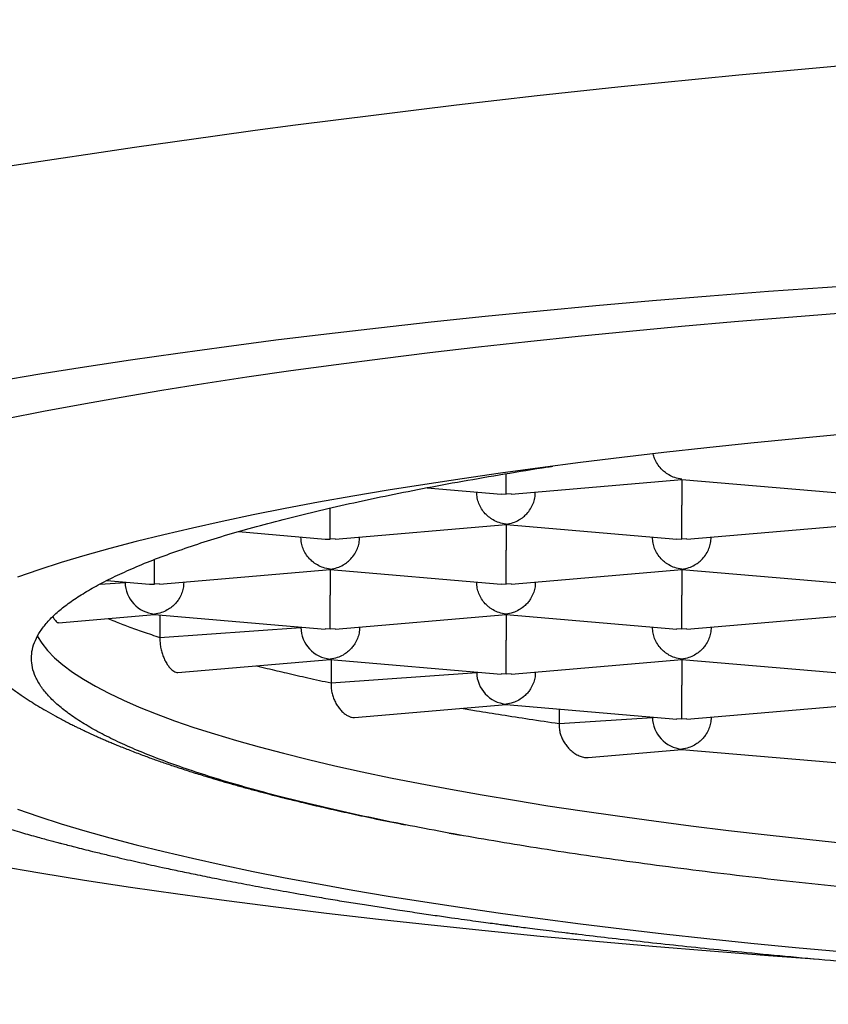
# Model space of a CAD drawing. Header units: millimetres. Extents: x 8 to 820, y 12 to 521.
# Tile 16 of 28: x 393.65 to 397.1, y 481.63 to 485.83. Entities that reach past the tile are written whole.
import ezdxf

# ---------------------------------------------------------------- set-up
doc = ezdxf.new("R2010")
doc.units = ezdxf.units.MM

msp = doc.modelspace()

# ---------------------------------------------------------------- linework, layer by layer
at = {"color": 7, "linetype": 'Continuous', "lineweight": 30}
for p, q in [((395.7427, 483.8072), (396.4715, 483.8694)), ((396.4714, 483.8702), (396.4713, 483.8712)), ((396.4713, 483.8694), (396.4713, 483.7602)), ((396.4714, 483.8694), (397.2002, 483.8072)), ((395.3852, 483.8341), (395.7002, 483.8072)), ((395.5963, 483.8161), (395.5963, 483.8135)), ((395.7003, 483.808), (395.7213, 483.8072)), ((395.7426, 483.808), (395.7213, 483.8072)), ((395.8463, 483.8161), (395.8463, 483.8135)), ((397.0963, 483.8135), (397.0963, 483.8161)), ((394.9927, 483.6152), (395.7215, 483.6774)), ((395.7214, 483.6782), (395.7213, 483.6792)), ((395.7213, 483.6774), (395.7213, 483.5682)), ((395.7214, 483.6774), (396.4502, 483.6152)), ((396.4927, 483.6152), (397.2215, 483.6774)), ((394.5797, 483.6468), (394.9501, 483.6152)), ((394.8463, 483.6241), (394.8463, 483.6215)), ((394.8463, 483.6215), (394.8463, 483.6241)), ((394.9926, 483.616), (394.9713, 483.6152)), ((395.0963, 483.6241), (395.0963, 483.6215)), ((396.3463, 483.6241), (396.3463, 483.6215)), ((396.4503, 483.616), (396.4713, 483.6152)), ((396.4926, 483.616), (396.4713, 483.6152)), ((396.5963, 483.6241), (396.5963, 483.6215)), ((394.2213, 483.4232), (394.2213, 483.5277)), ((394.2427, 483.4232), (394.9715, 483.4854)), ((394.9714, 483.4862), (394.9713, 483.4872)), ((394.9713, 483.4854), (394.9713, 483.3762)), ((394.9714, 483.4854), (395.7002, 483.4232)), ((395.7427, 483.4232), (396.4715, 483.4854)), ((396.4714, 483.4862), (396.4713, 483.4872)), ((396.4713, 483.4854), (396.4713, 483.3762)), ((396.4714, 483.4854), (397.2002, 483.4232)), ((393.9894, 483.4232), (394.0963, 483.4295)), ((394.0189, 483.4386), (394.2001, 483.4232)), ((394.0963, 483.4295), (394.0963, 483.432)), ((394.2426, 483.424), (394.2213, 483.4232)), ((394.3463, 483.432), (394.3463, 483.4295)), ((395.5963, 483.4295), (395.5963, 483.432)), ((395.7003, 483.4239), (395.7213, 483.4232)), ((395.7426, 483.424), (395.7213, 483.4232)), ((395.8463, 483.432), (395.8463, 483.4295)), ((397.0963, 483.4295), (397.0963, 483.432)), ((393.8114, 483.2584), (394.2213, 483.2934)), ((394.2213, 483.2934), (394.2213, 483.2952)), ((394.2213, 483.2934), (394.95, 483.2312)), ((394.2447, 483.2914), (394.2447, 483.195)), ((394.9927, 483.2312), (395.7215, 483.2934)), ((395.7214, 483.2942), (395.7213, 483.2952)), ((395.7213, 483.2934), (395.7213, 483.1841)), ((395.7214, 483.2934), (396.45, 483.2312)), ((396.4927, 483.2312), (397.2215, 483.2934)), ((394.2447, 483.195), (394.8463, 483.2375)), ((394.8463, 483.2375), (394.8463, 483.24)), ((395.0963, 483.24), (395.0963, 483.2375)), ((396.3463, 483.24), (396.3463, 483.2375)), ((396.5963, 483.24), (396.5963, 483.2375)), ((394.9713, 483.2312), (394.9501, 483.232)), ((394.9926, 483.232), (394.9713, 483.2312)), ((396.4713, 483.2312), (396.4501, 483.232)), ((396.4926, 483.232), (396.4713, 483.2312)), ((394.3207, 483.0458), (394.9713, 483.1014)), ((394.9713, 483.1014), (394.9713, 483.1032)), ((394.9713, 483.1014), (395.7, 483.0392)), ((394.9748, 483.1011), (394.9748, 483.0013)), ((395.7427, 483.0392), (396.4715, 483.1014)), ((396.4714, 483.1021), (396.4713, 483.1032)), ((396.4713, 483.1014), (396.4713, 482.9921)), ((396.4714, 483.1014), (397.2, 483.0392)), ((394.9748, 483.0013), (395.5963, 483.0455)), ((395.5963, 483.0455), (395.5963, 483.048)), ((395.7213, 483.0392), (395.7001, 483.04)), ((395.7426, 483.04), (395.7213, 483.0392)), ((395.8463, 483.048), (395.8463, 483.0455)), ((397.0963, 483.048), (397.0963, 483.0455)), ((395.0742, 482.8541), (395.7213, 482.9093)), ((395.7213, 482.9093), (395.7213, 482.9112)), ((395.7213, 482.9093), (396.45, 482.8472)), ((396.4927, 482.8472), (397.2215, 482.9094)), ((395.9474, 482.8901), (395.9474, 482.8283)), ((396.3463, 482.8535), (396.3463, 482.856)), ((396.5963, 482.856), (396.5963, 482.8535)), ((395.9474, 482.8283), (396.3463, 482.8535)), ((396.4713, 482.8472), (396.4501, 482.8479)), ((396.4926, 482.8479), (396.4713, 482.8472)), ((396.0723, 482.6833), (396.4713, 482.7173)), ((396.4713, 482.7173), (396.4713, 482.7192)), ((396.4713, 482.7173), (397.2001, 482.6551)), ((395.4794, 482.3608), (395.5283, 482.3518))]:
    msp.add_line(p, q, dxfattribs=at)
at = {"color": 7, "linetype": 'Continuous', "lineweight": 30, "flags": 128}
for points in [[(397.3489, 484.7061), (397.0933, 484.6887), (396.8409, 484.6703), (396.5919, 484.6509), (396.3463, 484.6306), (396.1045, 484.6093), (395.8665, 484.5871), (395.6325, 484.564), (395.4026, 484.54), (395.1771, 484.5151), (394.9561, 484.4894), (394.7398, 484.4628), (394.5282, 484.4353), (394.3215, 484.4071), (394.1199, 484.3781), (393.9236, 484.3483), (393.7325, 484.3177), (393.547, 484.2864)], [(397.1587, 484.5781), (396.9259, 484.56), (396.6963, 484.541), (396.4702, 484.5211), (396.2477, 484.5003), (396.029, 484.4787), (395.8141, 484.4563), (395.6033, 484.433), (395.3967, 484.4089), (395.1944, 484.3841), (394.9966, 484.3584), (394.8034, 484.332), (394.6149, 484.3049), (394.4313, 484.277), (394.2527, 484.2485), (394.0793, 484.2192), (393.911, 484.1893), (393.7481, 484.1588), (393.5907, 484.1276)], [(397.1495, 484.0605), (396.9557, 484.0425), (396.7653, 484.0237), (396.5782, 484.0041), (396.3947, 483.9839), (396.2148, 483.9629), (396.0387, 483.9413), (395.8664, 483.9189), (395.6982, 483.8959), (395.5342, 483.8723), (395.3743, 483.8481), (395.2188, 483.8232), (395.0678, 483.7978), (394.9213, 483.7717), (394.7795, 483.7451), (394.6424, 483.718), (394.5102, 483.6904), (394.383, 483.6622), (394.2607, 483.6336), (394.1436, 483.6045), (394.0317, 483.5749), (393.925, 483.545), (393.8237, 483.5146), (393.7278, 483.4838), (393.6374, 483.4527)], [(393.7218, 483.1998), (393.7403, 483.1703), (393.765, 483.1394), (393.7951, 483.1087), (393.8307, 483.0781), (393.8717, 483.0476), (393.9181, 483.0173), (393.9698, 482.9873), (394.0268, 482.9574), (394.0891, 482.9277), (394.1566, 482.8983), (394.2294, 482.8692), (394.3072, 482.8403), (394.3901, 482.8118), (394.4781, 482.7836), (394.571, 482.7557), (394.6688, 482.7283), (394.7715, 482.7012), (394.8789, 482.6745), (394.991, 482.6482), (395.1077, 482.6224), (395.229, 482.597), (395.3547, 482.5722), (395.4847, 482.5478), (395.6191, 482.5239), (395.7576, 482.5006), (395.9002, 482.4777), (396.0468, 482.4555), (396.1973, 482.4338), (396.3516, 482.4128), (396.5095, 482.3923), (396.671, 482.3724), (396.836, 482.3532), (397.0044, 482.3346), (397.1759, 482.3167)], [(393.6374, 482.4629), (393.7278, 482.4318), (393.8237, 482.401), (393.925, 482.3706), (394.0317, 482.3407), (394.1436, 482.3111), (394.2607, 482.282), (394.383, 482.2534), (394.5102, 482.2252), (394.6424, 482.1976), (394.7795, 482.1705), (394.9213, 482.1439), (395.0678, 482.1178), (395.2188, 482.0924), (395.3743, 482.0675), (395.5342, 482.0433), (395.6982, 482.0196), (395.8664, 481.9967), (396.0387, 481.9743), (396.2148, 481.9527), (396.3947, 481.9317), (396.5782, 481.9115), (396.7653, 481.8919), (396.9557, 481.8731), (397.1495, 481.8551)], [(393.547, 482.2226), (393.7325, 482.1913), (393.9236, 482.1607), (394.1199, 482.1309), (394.3215, 482.1019), (394.5282, 482.0737), (394.7398, 482.0463), (394.9561, 482.0197), (395.1771, 481.9939), (395.4026, 481.969), (395.6325, 481.945), (395.8665, 481.9219), (396.1045, 481.8997), (396.3463, 481.8784), (396.5919, 481.8581), (396.8409, 481.8387), (397.0561, 481.823)]]:
    msp.add_lwpolyline(points, dxfattribs=at)
at = {"color": 7, "linetype": 'Continuous', "lineweight": 30}
msp.add_arc((401.7213, 432.7928), 53.0376, 78.02997, 101.97003, dxfattribs=at)
for centre, major_axis, end_param in [((394.9713, 483.7388), (0.0956, 0.0878), 4.012435), ((394.2213, 483.4188), (0.0956, -0.0878), 5.412343), ((394.2213, 483.5468), (0.0956, 0.0878), 4.012435), ((394.9713, 483.2268), (0.0956, -0.0878), 5.412343), ((395.7213, 483.0348), (0.0956, -0.0878), 5.412343), ((396.4713, 482.8428), (0.0956, -0.0878), 5.412343)]:
    msp.add_ellipse(centre, major_axis=major_axis, ratio=0.917144, start_param=3.841547, end_param=end_param, dxfattribs=at)
for points, knots in [([(396.4713, 483.8712), (396.4613, 483.8728), (396.4425, 483.8757), (396.421, 483.8857), (396.4065, 483.8947), (396.3974, 483.9014), (396.3897, 483.9081), (396.3789, 483.9188), (396.3666, 483.935), (396.3552, 483.9568), (396.3514, 483.9718), (396.3497, 483.9784)], [0, 0, 0, 0, 0.189576, 0.352839, 0.424691, 0.489986, 0.548748, 0.601014, 0.748453, 0.888126, 1, 1, 1, 1]), ([(393.6963, 483.1062), (393.6971, 483.119), (393.6988, 483.1446), (393.7119, 483.1829), (393.7328, 483.2212), (393.7622, 483.2594), (393.7999, 483.2974), (393.846, 483.3352), (393.9003, 483.3728), (393.9629, 483.4101), (394.0335, 483.447), (394.1129, 483.484), (394.2013, 483.5209), (394.2989, 483.5576), (394.4046, 483.5939), (394.5185, 483.6296), (394.6402, 483.6647), (394.7698, 483.6993), (394.9071, 483.7331), (395.0519, 483.7663), (395.2041, 483.7987), (395.3649, 483.8307), (395.5345, 483.8622), (395.7137, 483.8929), (395.8427, 483.9142), (395.9138, 483.9249), (395.9207, 483.9259)], [0, 0, 0, 0, 0.042432, 0.084897, 0.127373, 0.169839, 0.21227, 0.254702, 0.297167, 0.339644, 0.382109, 0.424541, 0.468138, 0.511772, 0.555417, 0.599051, 0.642648, 0.686215, 0.729818, 0.773433, 0.817036, 0.860602, 0.905434, 0.950305, 0.995189, 1, 1, 1, 1]), ([(395.7213, 483.8072), (395.7214, 483.8096), (395.7215, 483.8141), (395.7216, 483.8259), (395.7216, 483.8362), (395.7215, 483.8437), (395.7214, 483.8511), (395.7213, 483.8628), (395.7214, 483.8766), (395.7214, 483.8895), (395.7214, 483.894)], [0, 0, 0, 0, 0.229547, 0.427234, 0.514235, 0.593297, 0.66445, 0.727735, 0.906262, 1, 1, 1, 1]), ([(395.7213, 483.6792), (395.7113, 483.6808), (395.6925, 483.6837), (395.671, 483.6936), (395.6565, 483.7027), (395.6474, 483.7094), (395.6397, 483.7161), (395.6289, 483.7268), (395.6165, 483.743), (395.6049, 483.766), (395.5977, 483.7898), (395.5968, 483.8057), (395.5963, 483.8135)], [0, 0, 0, 0, 0.16497, 0.307043, 0.369569, 0.426389, 0.477525, 0.523007, 0.65131, 0.772854, 0.888682, 1, 1, 1, 1]), ([(395.7213, 483.6792), (395.7314, 483.6808), (395.7503, 483.6836), (395.772, 483.6936), (395.7864, 483.7026), (395.7954, 483.7094), (395.803, 483.7161), (395.8137, 483.7268), (395.8262, 483.743), (395.8378, 483.7659), (395.845, 483.7898), (395.8459, 483.8057), (395.8463, 483.8135)], [0, 0, 0, 0, 0.16497, 0.307043, 0.369569, 0.426389, 0.477525, 0.523007, 0.65131, 0.772854, 0.888682, 1, 1, 1, 1]), ([(394.9713, 483.6152), (394.9714, 483.6176), (394.9715, 483.6221), (394.9716, 483.6339), (394.9716, 483.6442), (394.9715, 483.6517), (394.9714, 483.6591), (394.9713, 483.6707), (394.9714, 483.688), (394.9714, 483.7119), (394.9714, 483.7321), (394.9714, 483.7438), (394.9714, 483.7474)], [0, 0, 0, 0, 0.175554, 0.326743, 0.39328, 0.453746, 0.508162, 0.556562, 0.693097, 0.822439, 0.945699, 1, 1, 1, 1]), ([(396.4713, 483.6152), (396.4714, 483.6176), (396.4715, 483.6221), (396.4716, 483.6339), (396.4716, 483.6442), (396.4715, 483.6517), (396.4714, 483.6591), (396.4713, 483.6707), (396.4714, 483.688), (396.4714, 483.7119), (396.4714, 483.7363), (396.4713, 483.7523), (396.4713, 483.7602)], [0, 0, 0, 0, 0.1649701, 0.3070432, 0.3695691, 0.4263891, 0.4775248, 0.5230066, 0.6513096, 0.7728537, 0.8886823, 1, 1, 1, 1]), ([(394.9713, 483.4872), (394.9613, 483.4888), (394.9425, 483.4917), (394.921, 483.5016), (394.9065, 483.5106), (394.8974, 483.5174), (394.8897, 483.5241), (394.8789, 483.5348), (394.8665, 483.551), (394.8549, 483.574), (394.8477, 483.5978), (394.8468, 483.6137), (394.8463, 483.6215)], [0, 0, 0, 0, 0.164971, 0.307045, 0.36957, 0.42639, 0.477525, 0.523007, 0.65131, 0.772854, 0.888683, 1, 1, 1, 1]), ([(394.9713, 483.4872), (394.9814, 483.4887), (395.0003, 483.4916), (395.022, 483.5016), (395.0364, 483.5106), (395.0454, 483.5173), (395.053, 483.5241), (395.0637, 483.5348), (395.0762, 483.551), (395.0878, 483.5739), (395.095, 483.5977), (395.0959, 483.6137), (395.0963, 483.6215)], [0, 0, 0, 0, 0.16497, 0.307043, 0.369569, 0.426389, 0.477525, 0.523007, 0.65131, 0.772854, 0.888682, 1, 1, 1, 1]), ([(396.4713, 483.4872), (396.4613, 483.4888), (396.4425, 483.4917), (396.421, 483.5016), (396.4065, 483.5106), (396.3974, 483.5174), (396.3897, 483.5241), (396.3789, 483.5348), (396.3665, 483.551), (396.3549, 483.574), (396.3477, 483.5978), (396.3468, 483.6137), (396.3463, 483.6215)], [0, 0, 0, 0, 0.1649701, 0.3070432, 0.3695691, 0.4263891, 0.4775248, 0.5230066, 0.6513096, 0.7728537, 0.8886823, 1, 1, 1, 1]), ([(396.4713, 483.4872), (396.4814, 483.4887), (396.5003, 483.4916), (396.522, 483.5016), (396.5364, 483.5106), (396.5454, 483.5173), (396.553, 483.5241), (396.5637, 483.5348), (396.5762, 483.551), (396.5878, 483.5739), (396.595, 483.5977), (396.5959, 483.6137), (396.5963, 483.6215)], [0, 0, 0, 0, 0.16497, 0.307043, 0.369569, 0.426389, 0.477525, 0.523007, 0.65131, 0.772854, 0.888682, 1, 1, 1, 1]), ([(395.7213, 483.4232), (395.7214, 483.4256), (395.7215, 483.4301), (395.7216, 483.4419), (395.7216, 483.4522), (395.7215, 483.4597), (395.7214, 483.4671), (395.7213, 483.4787), (395.7214, 483.4959), (395.7214, 483.5199), (395.7214, 483.5443), (395.7213, 483.5603), (395.7213, 483.5682)], [0, 0, 0, 0, 0.1649701, 0.3070432, 0.3695691, 0.4263891, 0.4775248, 0.5230066, 0.6513096, 0.7728537, 0.8886823, 1, 1, 1, 1]), ([(394.3463, 483.4295), (394.3459, 483.4217), (394.345, 483.4057), (394.3378, 483.382), (394.3289, 483.3644), (394.321, 483.3525), (394.3156, 483.3455), (394.3074, 483.3362), (394.2946, 483.3243), (394.275, 483.3111), (394.2501, 483.2997), (394.2314, 483.2968), (394.2213, 483.2952)], [0, 0, 0, 0, 0.111298, 0.227117, 0.348661, 0.390702, 0.433531, 0.477182, 0.573703, 0.692933, 0.835009, 1, 1, 1, 1]), ([(395.7213, 483.2952), (395.7113, 483.2968), (395.6925, 483.2997), (395.671, 483.3096), (395.6565, 483.3186), (395.6474, 483.3254), (395.6397, 483.3321), (395.6289, 483.3428), (395.6165, 483.359), (395.6049, 483.3819), (395.5977, 483.4057), (395.5968, 483.4217), (395.5963, 483.4295)], [0, 0, 0, 0, 0.16497, 0.307043, 0.369569, 0.426389, 0.477525, 0.523007, 0.65131, 0.772854, 0.888682, 1, 1, 1, 1]), ([(395.8463, 483.4295), (395.8459, 483.4217), (395.845, 483.4057), (395.8378, 483.382), (395.8289, 483.3644), (395.821, 483.3525), (395.8156, 483.3455), (395.8074, 483.3362), (395.7946, 483.3243), (395.775, 483.3111), (395.7501, 483.2997), (395.7314, 483.2968), (395.7213, 483.2952)], [0, 0, 0, 0, 0.111298, 0.227117, 0.348661, 0.390702, 0.433531, 0.477182, 0.573703, 0.692933, 0.835009, 1, 1, 1, 1]), ([(394.9713, 483.2312), (394.9714, 483.2336), (394.9715, 483.2381), (394.9716, 483.2499), (394.9716, 483.2601), (394.9715, 483.2677), (394.9714, 483.275), (394.9713, 483.2867), (394.9714, 483.3039), (394.9714, 483.3279), (394.9714, 483.3523), (394.9713, 483.3683), (394.9713, 483.3762)], [0, 0, 0, 0, 0.16497, 0.307043, 0.369569, 0.426389, 0.477525, 0.523007, 0.65131, 0.772854, 0.888682, 1, 1, 1, 1]), ([(396.4713, 483.2312), (396.4714, 483.2336), (396.4715, 483.2381), (396.4716, 483.2499), (396.4716, 483.2601), (396.4715, 483.2677), (396.4714, 483.275), (396.4713, 483.2867), (396.4714, 483.3039), (396.4714, 483.3279), (396.4714, 483.3523), (396.4713, 483.3683), (396.4713, 483.3762)], [0, 0, 0, 0, 0.16497, 0.307043, 0.369569, 0.426389, 0.477525, 0.523007, 0.65131, 0.772854, 0.888682, 1, 1, 1, 1]), ([(392.372, 483.3363), (392.3725, 483.3233), (392.3735, 483.2993), (392.3773, 483.2682), (392.3813, 483.2444), (392.3847, 483.2276), (392.3876, 483.2146), (392.3912, 483.2003), (392.3955, 483.1847), (392.4005, 483.1684), (392.4059, 483.1525), (392.411, 483.1385), (392.4154, 483.1272), (392.4191, 483.118), (392.4227, 483.1097), (392.427, 483.0999), (392.4327, 483.0876), (392.4399, 483.073), (392.448, 483.0574), (392.4567, 483.0418), (392.4691, 483.0209), (392.4853, 482.9959), (392.5056, 482.9674), (392.5265, 482.9409), (392.5438, 482.9207), (392.5576, 482.9053), (392.5679, 482.8943), (392.5793, 482.8825), (392.5923, 482.8695), (392.6057, 482.8566), (392.6186, 482.8447), (392.6298, 482.8348), (392.6392, 482.8266), (392.6485, 482.8187), (392.6587, 482.8102), (392.6712, 482.8), (392.6854, 482.7889), (392.7006, 482.7774), (392.7158, 482.7661), (392.7347, 482.7526), (392.7573, 482.7371), (392.7843, 482.7194), (392.8118, 482.7022), (392.8389, 482.6859), (392.8648, 482.671), (392.8914, 482.6562), (392.9209, 482.6404), (392.9558, 482.6225), (392.9946, 482.6035), (393.036, 482.5841), (393.0786, 482.565), (393.1215, 482.5465), (393.1639, 482.529), (393.1981, 482.5155), (393.2239, 482.5055), (393.2426, 482.4983), (393.263, 482.4907), (393.2862, 482.4821), (393.3116, 482.4729), (393.3384, 482.4634), (393.3706, 482.4522), (393.408, 482.4395), (393.4506, 482.4254), (393.4928, 482.4119), (393.5346, 482.3989), (393.5759, 482.3863), (393.6157, 482.3745), (393.6531, 482.3636), (393.6887, 482.3535), (393.7215, 482.3444), (393.7509, 482.3363), (393.7724, 482.3305), (393.7873, 482.3265), (393.7982, 482.3236), (393.8106, 482.3203), (393.8283, 482.3157), (393.8524, 482.3094), (393.8838, 482.3013), (393.9193, 482.2924), (393.9635, 482.2814), (394.0139, 482.2692), (394.0678, 482.2565), (394.1177, 482.2449), (394.1636, 482.2345), (394.2091, 482.2245), (394.2613, 482.2131), (394.3235, 482.1999), (394.3974, 482.1846), (394.4789, 482.1682), (394.5684, 482.1508), (394.6662, 482.1324), (394.7727, 482.1132), (394.8724, 482.0958), (394.9628, 482.0805), (395.0396, 482.0679), (395.1153, 482.0558), (395.1878, 482.0444), (395.2628, 482.033), (395.3394, 482.0215), (395.4166, 482.0103), (395.4839, 482.0007), (395.5417, 481.9926), (395.5904, 481.9859), (395.6333, 481.9801), (395.6682, 481.9754), (395.6959, 481.9717), (395.7172, 481.9689), (395.7369, 481.9663), (395.7594, 481.9634), (395.7883, 481.9597), (395.8251, 481.9549), (395.8689, 481.9494), (395.9189, 481.9431), (395.9733, 481.9364), (396.053, 481.9268), (396.1593, 481.9143), (396.2947, 481.8989), (396.4381, 481.8833), (396.5896, 481.8674), (396.756, 481.8508), (396.9368, 481.8336), (397.1293, 481.8163), (397.3235, 481.7998), (397.5171, 481.7843), (397.7097, 481.7697), (397.9011, 481.7561), (398.0912, 481.7433), (398.2963, 481.7304), (398.5162, 481.7175), (398.7519, 481.7048), (398.9876, 481.6932), (399.2249, 481.6825), (399.4641, 481.6729), (399.7051, 481.6642), (399.9476, 481.6565), (400.2123, 481.6492), (400.4995, 481.6426), (400.8092, 481.6371), (401.1199, 481.6333), (401.4314, 481.631), (401.7495, 481.6303), (402.0738, 481.6313), (402.404, 481.6341), (402.7332, 481.6387), (403.0611, 481.6451), (403.3873, 481.6533), (403.705, 481.663), (404.0149, 481.6742), (404.3175, 481.6869), (404.6193, 481.7011), (404.92, 481.7171), (405.1986, 481.7336), (405.4552, 481.7502), (405.691, 481.7667), (405.9269, 481.7844), (406.1633, 481.8035), (406.4002, 481.824), (406.6371, 481.846), (406.8735, 481.8695), (407.0601, 481.8893), (407.1962, 481.9045), (407.2806, 481.9141), (407.3582, 481.9232), (407.4288, 481.9316), (407.4924, 481.9393), (407.5491, 481.9464), (407.5991, 481.9527), (407.643, 481.9583), (407.6771, 481.9627), (407.7017, 481.9659), (407.7176, 481.968), (407.7321, 481.9699), (407.7488, 481.9721), (407.7708, 481.975), (407.7978, 481.9786), (407.8294, 481.9829), (407.8654, 481.9878), (407.9063, 481.9934), (407.9515, 481.9997), (408.0325, 482.0112), (408.1443, 482.0276), (408.282, 482.0486), (408.4114, 482.0692), (408.5327, 482.0893), (408.6464, 482.109), (408.744, 482.1265), (408.8301, 482.1424), (408.909, 482.1574), (408.9927, 482.1739), (409.081, 482.1918), (409.1734, 482.2112), (409.2694, 482.2321), (409.3486, 482.2502), (409.4097, 482.2645), (409.4505, 482.2743), (409.4871, 482.2832), (409.5192, 482.2911), (409.5468, 482.2981), (409.57, 482.304), (409.589, 482.3089), (409.6058, 482.3132), (409.6238, 482.3179), (409.6456, 482.3237), (409.6721, 482.3307), (409.7021, 482.3389), (409.7357, 482.3482), (409.7721, 482.3584), (409.8346, 482.3764), (409.919, 482.4017), (409.9983, 482.4271), (410.0513, 482.4449), (410.0802, 482.4547), (410.1068, 482.464), (410.1303, 482.4724), (410.1492, 482.4792), (410.1642, 482.4847), (410.1757, 482.489), (410.1872, 482.4933), (410.2007, 482.4983), (410.2177, 482.5048), (410.2386, 482.5129), (410.2656, 482.5236), (410.2962, 482.536), (410.3279, 482.5492), (410.3562, 482.5614), (410.3813, 482.5725), (410.4035, 482.5825), (410.4231, 482.5916), (410.4411, 482.6001), (410.4586, 482.6085), (410.4762, 482.6172), (410.494, 482.6261), (410.5119, 482.6352), (410.5298, 482.6447), (410.5475, 482.6542), (410.5645, 482.6635), (410.5805, 482.6725), (410.5958, 482.6813), (410.6117, 482.6907), (410.6287, 482.7009), (410.6473, 482.7124), (410.6666, 482.7248), (410.6857, 482.7374), (410.7034, 482.7496), (410.7194, 482.7608), (410.7332, 482.7709), (410.7462, 482.7806), (410.7593, 482.7907), (410.7738, 482.8021), (410.7885, 482.8141), (410.8023, 482.8258), (410.814, 482.8361), (410.8237, 482.8447), (410.8322, 482.8526), (410.8408, 482.8607), (410.8502, 482.8697), (410.8608, 482.8802), (410.8727, 482.8924), (410.8861, 482.9068), (410.9003, 482.9227), (410.9141, 482.9391), (410.9265, 482.9545), (410.9373, 482.9687), (410.9469, 482.9819), (410.958, 482.9977), (410.9702, 483.0164), (410.9834, 483.038), (410.9942, 483.0573), (411.0034, 483.0751), (411.0117, 483.092), (411.0199, 483.1101), (411.0278, 483.1293), (411.0353, 483.1492), (411.0424, 483.1699), (411.0485, 483.1905), (411.0529, 483.207), (411.0558, 483.2194), (411.058, 483.2289), (411.0603, 483.2402), (411.0629, 483.2544), (411.0657, 483.2719), (411.0682, 483.2926), (411.0703, 483.3166), (411.0709, 483.3337), (411.0712, 483.3428)], [0, 0, 0, 0, 0.002281, 0.004207, 0.005778, 0.007003, 0.008123, 0.009443, 0.010837, 0.012401, 0.013943, 0.015245, 0.016309, 0.017135, 0.017867, 0.018741, 0.020044, 0.021574, 0.023224, 0.024907, 0.026577, 0.030051, 0.033408, 0.036743, 0.039959, 0.041302, 0.042737, 0.04442, 0.046351, 0.048437, 0.050251, 0.051787, 0.053047, 0.054094, 0.05551, 0.057178, 0.059096, 0.061097, 0.06303, 0.064893, 0.068167, 0.071391, 0.074656, 0.077866, 0.080785, 0.083427, 0.08675, 0.090483, 0.094619, 0.098858, 0.103032, 0.107143, 0.111127, 0.114858, 0.11645, 0.118039, 0.119832, 0.121853, 0.124099, 0.126404, 0.128672, 0.132193, 0.13562, 0.138952, 0.14219, 0.145333, 0.148368, 0.151141, 0.153607, 0.15611, 0.158192, 0.159852, 0.160633, 0.161297, 0.162135, 0.163222, 0.164965, 0.167111, 0.169622, 0.172138, 0.175925, 0.179511, 0.182541, 0.18541, 0.188135, 0.190981, 0.194998, 0.199377, 0.20412, 0.209225, 0.214692, 0.220521, 0.226712, 0.230705, 0.234783, 0.238671, 0.242332, 0.245765, 0.249919, 0.253684, 0.25706, 0.259669, 0.261986, 0.264012, 0.265747, 0.266912, 0.267906, 0.268738, 0.269663, 0.271051, 0.272752, 0.274766, 0.277092, 0.279608, 0.282181, 0.287887, 0.293854, 0.300082, 0.306571, 0.313321, 0.321163, 0.329139, 0.336986, 0.3447, 0.352283, 0.359735, 0.367056, 0.374245, 0.383206, 0.391964, 0.400669, 0.409374, 0.41808, 0.426786, 0.435491, 0.444196, 0.45514, 0.466082, 0.477025, 0.487967, 0.498909, 0.510514, 0.522119, 0.533724, 0.54533, 0.556935, 0.568541, 0.57949, 0.590513, 0.60163, 0.612843, 0.624149, 0.633211, 0.642338, 0.651611, 0.661058, 0.670678, 0.680472, 0.69044, 0.700583, 0.704575, 0.708311, 0.711766, 0.71494, 0.717831, 0.720397, 0.722692, 0.724715, 0.726466, 0.727428, 0.728146, 0.728694, 0.729457, 0.730488, 0.731788, 0.733259, 0.734969, 0.736917, 0.739104, 0.741479, 0.748645, 0.755531, 0.76214, 0.768469, 0.77452, 0.780303, 0.784374, 0.788804, 0.793594, 0.798743, 0.804253, 0.810123, 0.816354, 0.819199, 0.821889, 0.824304, 0.826443, 0.828305, 0.829866, 0.831159, 0.832201, 0.833305, 0.834872, 0.836713, 0.838829, 0.841218, 0.843882, 0.846683, 0.85494, 0.862977, 0.865458, 0.867902, 0.870147, 0.872146, 0.873898, 0.875031, 0.876031, 0.876921, 0.878055, 0.879552, 0.881411, 0.883633, 0.886876, 0.889854, 0.892566, 0.895009, 0.897227, 0.899166, 0.900919, 0.902703, 0.904527, 0.906391, 0.908295, 0.910239, 0.912208, 0.914099, 0.915892, 0.917586, 0.919315, 0.921335, 0.923448, 0.925812, 0.928203, 0.930398, 0.932396, 0.934197, 0.935681, 0.937364, 0.939247, 0.941311, 0.94322, 0.944855, 0.946145, 0.94724, 0.948423, 0.949739, 0.951189, 0.952969, 0.954938, 0.957098, 0.959344, 0.961328, 0.963031, 0.964617, 0.966149, 0.968645, 0.971035, 0.973334, 0.974841, 0.976594, 0.978477, 0.980274, 0.98222, 0.984159, 0.986097, 0.987865, 0.988664, 0.989434, 0.990438, 0.991745, 0.993354, 0.995267, 0.997482, 1, 1, 1, 1]), ([(393.3051, 483.3108), (393.307, 483.3074), (393.3115, 483.2997), (393.3186, 483.288), (393.3268, 483.2748), (393.3356, 483.2613), (393.3445, 483.2481), (393.3525, 483.2366), (393.3593, 483.227), (393.3661, 483.2179), (393.3739, 483.2075), (393.3841, 483.1943), (393.3991, 483.1757), (393.4174, 483.1542), (393.4367, 483.1329), (393.4537, 483.115), (393.4692, 483.0994), (393.4841, 483.0849), (393.5021, 483.0679), (393.5241, 483.0482), (393.5506, 483.0257), (393.5822, 483.0004), (393.6177, 482.9737), (393.6552, 482.9475), (393.6904, 482.9243), (393.7242, 482.9032), (393.7597, 482.8821), (393.7984, 482.8603), (393.8323, 482.8421), (393.8589, 482.8285), (393.8762, 482.8197), (393.8922, 482.8118), (393.9085, 482.804), (393.9266, 482.7953), (393.9468, 482.7859), (393.9681, 482.7763), (393.9886, 482.7672), (394.008, 482.7587), (394.0268, 482.7507), (394.0459, 482.7426), (394.0756, 482.7304), (394.117, 482.7139), (394.1681, 482.6944), (394.2185, 482.676), (394.2688, 482.6584), (394.3224, 482.6403), (394.3798, 482.6217), (394.4348, 482.6046), (394.4863, 482.5891), (394.5343, 482.5751), (394.5836, 482.5612), (394.6258, 482.5496), (394.6597, 482.5405), (394.6841, 482.534), (394.7059, 482.5283), (394.724, 482.5237), (394.7382, 482.52), (394.753, 482.5162), (394.7716, 482.5115), (394.7974, 482.5051), (394.8293, 482.4973), (394.8678, 482.488), (394.9091, 482.4782), (394.9524, 482.4682), (394.9959, 482.4583), (395.0421, 482.4481), (395.0902, 482.4376), (395.162, 482.4224), (395.2288, 482.4085), (395.2813, 482.3984), (395.2924, 482.3962)], [0, 0, 0, 0, 0.004908, 0.011251, 0.017629, 0.025115, 0.032244, 0.038324, 0.043357, 0.047686, 0.053486, 0.061046, 0.070365, 0.086102, 0.099545, 0.110998, 0.121234, 0.131245, 0.141253, 0.157701, 0.175142, 0.193702, 0.219367, 0.243642, 0.264848, 0.285336, 0.30605, 0.32985, 0.355068, 0.366093, 0.376092, 0.384937, 0.393614, 0.403909, 0.415828, 0.427624, 0.439249, 0.449476, 0.459375, 0.469625, 0.480229, 0.506801, 0.534446, 0.558386, 0.582283, 0.608266, 0.635387, 0.662797, 0.683629, 0.704498, 0.726131, 0.747469, 0.758277, 0.76875, 0.777837, 0.785217, 0.790891, 0.795184, 0.803217, 0.813713, 0.826669, 0.842085, 0.859961, 0.87573, 0.892773, 0.910273, 0.928165, 0.946447, 0.988657, 1, 1, 1, 1]), ([(393.788, 483.2839), (393.7884, 483.2831), (393.791, 483.2778), (393.7957, 483.2708), (393.8015, 483.2636), (393.8069, 483.259), (393.8099, 483.2586), (393.8114, 483.2585)], [0, 0, 0, 0, 0.047223, 0.286809, 0.514372, 0.741984, 1, 1, 1, 1]), ([(394.0219, 483.2763), (394.0318, 483.2724), (394.0596, 483.2612), (394.1099, 483.2423), (394.1737, 483.2191), (394.2206, 483.2032), (394.2447, 483.195)], [0, 0, 0, 0, 0.147274, 0.414479, 0.698721, 1, 1, 1, 1]), ([(395.0963, 483.2375), (395.0959, 483.2297), (395.095, 483.2137), (395.0878, 483.1899), (395.0789, 483.1724), (395.071, 483.1605), (395.0656, 483.1535), (395.0574, 483.1441), (395.0446, 483.1323), (395.025, 483.1191), (395.0001, 483.1076), (394.9814, 483.1047), (394.9713, 483.1032)], [0, 0, 0, 0, 0.111298, 0.227117, 0.348661, 0.390702, 0.433531, 0.477182, 0.573703, 0.692933, 0.835009, 1, 1, 1, 1]), ([(396.4713, 483.1032), (396.4613, 483.1047), (396.4425, 483.1076), (396.421, 483.1176), (396.4065, 483.1266), (396.3974, 483.1334), (396.3897, 483.1401), (396.3789, 483.1508), (396.3665, 483.167), (396.3549, 483.1899), (396.3477, 483.2137), (396.3468, 483.2297), (396.3463, 483.2375)], [0, 0, 0, 0, 0.16497, 0.307043, 0.369569, 0.426389, 0.477525, 0.523007, 0.65131, 0.772854, 0.888682, 1, 1, 1, 1]), ([(396.5963, 483.2375), (396.5959, 483.2297), (396.595, 483.2137), (396.5878, 483.1899), (396.5789, 483.1724), (396.571, 483.1605), (396.5656, 483.1535), (396.5574, 483.1441), (396.5446, 483.1323), (396.525, 483.1191), (396.5001, 483.1076), (396.4814, 483.1047), (396.4713, 483.1032)], [0, 0, 0, 0, 0.111298, 0.227117, 0.348661, 0.390702, 0.433531, 0.477182, 0.573703, 0.692933, 0.835009, 1, 1, 1, 1]), ([(394.2446, 483.1949), (394.2446, 483.188), (394.2447, 483.1743), (394.2475, 483.1533), (394.2522, 483.133), (394.2587, 483.1137), (394.2668, 483.0959), (394.2759, 483.0802), (394.2857, 483.067), (394.2982, 483.0539), (394.3101, 483.0471), (394.3182, 483.0451), (394.3207, 483.0458), (394.3207, 483.0459)], [0, 0, 0, 0, 0.092403, 0.184809, 0.277176, 0.369547, 0.462646, 0.555739, 0.648879, 0.742009, 0.906349, 0.999588, 1, 1, 1, 1]), ([(395.7213, 483.0392), (395.7214, 483.0416), (395.7215, 483.0461), (395.7216, 483.0579), (395.7216, 483.0681), (395.7215, 483.0756), (395.7214, 483.083), (395.7213, 483.0947), (395.7214, 483.1119), (395.7214, 483.1359), (395.7214, 483.1603), (395.7213, 483.1763), (395.7213, 483.1841)], [0, 0, 0, 0, 0.16497, 0.307043, 0.369569, 0.426389, 0.477525, 0.523007, 0.65131, 0.772854, 0.888682, 1, 1, 1, 1]), ([(409.7463, 483.1062), (409.7458, 483.0955), (409.7447, 483.0742), (409.7356, 483.0424), (409.7212, 483.0104), (409.7007, 482.9785), (409.6744, 482.9466), (409.6402, 482.9128), (409.5967, 482.877), (409.5423, 482.8395), (409.4798, 482.8021), (409.4092, 482.7652), (409.3298, 482.7282), (409.2414, 482.6914), (409.1438, 482.6546), (409.038, 482.6184), (408.9242, 482.5827), (408.8025, 482.5476), (408.6729, 482.5131), (408.5356, 482.4793), (408.3908, 482.4461), (408.2386, 482.4138), (408.0778, 482.3818), (407.9081, 482.3504), (407.7294, 482.3196), (407.5438, 482.2897), (407.3513, 482.2607), (407.1543, 482.2331), (406.9529, 482.2066), (406.7475, 482.1814), (406.5366, 482.1572), (406.3205, 482.1341), (406.0972, 482.1118), (405.8667, 482.0904), (405.629, 482.07), (405.3868, 482.0509), (405.1403, 482.0329), (404.8923, 482.0164), (404.643, 482.0013), (404.3928, 481.9875), (404.1396, 481.9749), (403.8838, 481.9637), (403.6232, 481.9535), (403.3579, 481.9446), (403.0881, 481.937), (402.8165, 481.9308), (402.5438, 481.9259), (402.2703, 481.9224), (401.996, 481.9203), (401.7407, 481.9197), (401.5047, 481.9201), (401.2882, 481.9214), (401.0716, 481.9236), (400.8549, 481.9267), (400.6385, 481.9306), (400.4087, 481.9357), (400.1661, 481.9422), (399.911, 481.9503), (399.6578, 481.9596), (399.4068, 481.9701), (399.156, 481.982), (398.9058, 481.9952), (398.6563, 482.0097), (398.4102, 482.0255), (398.1679, 482.0424), (397.9299, 482.0605), (397.6965, 482.0798), (397.4678, 482.1001), (397.2438, 482.1216), (397.0248, 482.1442), (396.8089, 482.168), (396.5967, 482.1931), (396.3883, 482.2196), (396.1861, 482.2471), (395.9905, 482.2755), (395.8033, 482.3047), (395.6248, 482.3345), (395.4546, 482.3649), (395.2912, 482.3961), (395.135, 482.4281), (394.9847, 482.4611), (394.8407, 482.4952), (394.7034, 482.5303), (394.5741, 482.5662), (394.4533, 482.6026), (394.3421, 482.6393), (394.2403, 482.6762), (394.1478, 482.7132), (394.0636, 482.7507), (393.9878, 482.7885), (393.92, 482.8271), (393.8605, 482.8663), (393.8096, 482.9062), (393.768, 482.9464), (393.7356, 482.9867), (393.7129, 483.0268), (393.6989, 483.0666), (393.6972, 483.093), (393.6963, 483.1062)], [0, 0, 0, 0, 0.008562, 0.017126, 0.025688, 0.034307, 0.042927, 0.051545, 0.061849, 0.07216, 0.082475, 0.092786, 0.10309, 0.113676, 0.124271, 0.13487, 0.145465, 0.156051, 0.16663, 0.177218, 0.187809, 0.198397, 0.208976, 0.219862, 0.230758, 0.241657, 0.252553, 0.263439, 0.274018, 0.284606, 0.295197, 0.305785, 0.316364, 0.32725, 0.338146, 0.349045, 0.35994, 0.370827, 0.381406, 0.391994, 0.402584, 0.413172, 0.423751, 0.434637, 0.445533, 0.456432, 0.467328, 0.478214, 0.489101, 0.5, 0.508592, 0.517186, 0.525779, 0.534428, 0.543079, 0.551728, 0.562068, 0.572417, 0.582768, 0.593116, 0.603456, 0.614082, 0.624717, 0.635355, 0.64599, 0.656617, 0.667196, 0.677783, 0.688374, 0.698962, 0.709541, 0.720427, 0.731323, 0.742222, 0.753118, 0.764004, 0.774583, 0.785171, 0.795762, 0.80635, 0.816929, 0.827815, 0.838711, 0.84961, 0.860506, 0.871392, 0.881971, 0.892559, 0.903149, 0.913737, 0.924316, 0.935203, 0.946098, 0.956997, 0.967893, 0.978779, 0.989384, 1, 1, 1, 1]), ([(394.6562, 483.0745), (394.6716, 483.0707), (394.7135, 483.0605), (394.7865, 483.0434), (394.8768, 483.0227), (394.9415, 483.0086), (394.9748, 483.0013)], [0, 0, 0, 0, 0.154019, 0.41911, 0.701104, 1, 1, 1, 1]), ([(395.8463, 483.0455), (395.8459, 483.0377), (395.845, 483.0217), (395.8378, 482.9979), (395.8289, 482.9804), (395.821, 482.9685), (395.8156, 482.9615), (395.8074, 482.9521), (395.7946, 482.9403), (395.775, 482.9271), (395.7501, 482.9156), (395.7314, 482.9127), (395.7213, 482.9112)], [0, 0, 0, 0, 0.111298, 0.227117, 0.348661, 0.390702, 0.433531, 0.477182, 0.573703, 0.692933, 0.835009, 1, 1, 1, 1]), ([(394.9749, 483.0012), (394.9748, 482.9945), (394.9748, 482.9812), (394.978, 482.9609), (394.9835, 482.9414), (394.9911, 482.9227), (395.0007, 482.9054), (395.012, 482.8897), (395.0245, 482.8763), (395.0375, 482.8658), (395.0503, 482.8584), (395.0625, 482.8546), (395.0705, 482.8533), (395.0741, 482.8542), (395.0742, 482.8542)], [0, 0, 0, 0, 0.088871, 0.177751, 0.266503, 0.355274, 0.446507, 0.537749, 0.632849, 0.727935, 0.817581, 0.907212, 0.996837, 1, 1, 1, 1]), ([(396.4713, 482.8472), (396.4714, 482.8496), (396.4715, 482.8541), (396.4716, 482.8659), (396.4716, 482.8761), (396.4715, 482.8836), (396.4714, 482.891), (396.4713, 482.9027), (396.4714, 482.9199), (396.4714, 482.9439), (396.4714, 482.9683), (396.4713, 482.9843), (396.4713, 482.9921)], [0, 0, 0, 0, 0.16497, 0.307043, 0.369569, 0.426389, 0.477525, 0.523007, 0.65131, 0.772854, 0.888682, 1, 1, 1, 1]), ([(395.531, 482.8931), (395.5523, 482.8896), (395.6088, 482.8804), (395.7051, 482.8651), (395.8221, 482.847), (395.9049, 482.8346), (395.9474, 482.8283)], [0, 0, 0, 0, 0.1604498, 0.4235252, 0.7033752, 1, 1, 1, 1]), ([(395.9479, 482.8282), (395.9478, 482.8219), (395.9477, 482.8092), (395.9511, 482.7902), (395.957, 482.7718), (395.9652, 482.7542), (395.9757, 482.7378), (395.9884, 482.7224), (396.0031, 482.7087), (396.0198, 482.6969), (396.0377, 482.6881), (396.0551, 482.6837), (396.0667, 482.6824), (396.0718, 482.6834), (396.0722, 482.6834)], [0, 0, 0, 0, 0.08185, 0.163714, 0.245354, 0.327029, 0.412849, 0.498699, 0.594033, 0.689372, 0.795491, 0.901567, 0.991591, 1, 1, 1, 1]), ([(396.5963, 482.8535), (396.5959, 482.8456), (396.595, 482.8297), (396.5878, 482.8059), (396.5789, 482.7884), (396.571, 482.7765), (396.5656, 482.7695), (396.5574, 482.7601), (396.5446, 482.7483), (396.525, 482.7351), (396.5001, 482.7236), (396.4814, 482.7207), (396.4713, 482.7192)], [0, 0, 0, 0, 0.111298, 0.227117, 0.348661, 0.390702, 0.433531, 0.477182, 0.573703, 0.692933, 0.835009, 1, 1, 1, 1])]:
    msp.add_open_spline(points, degree=3, knots=knots, dxfattribs=at)

doc.saveas('drawing.dxf')
